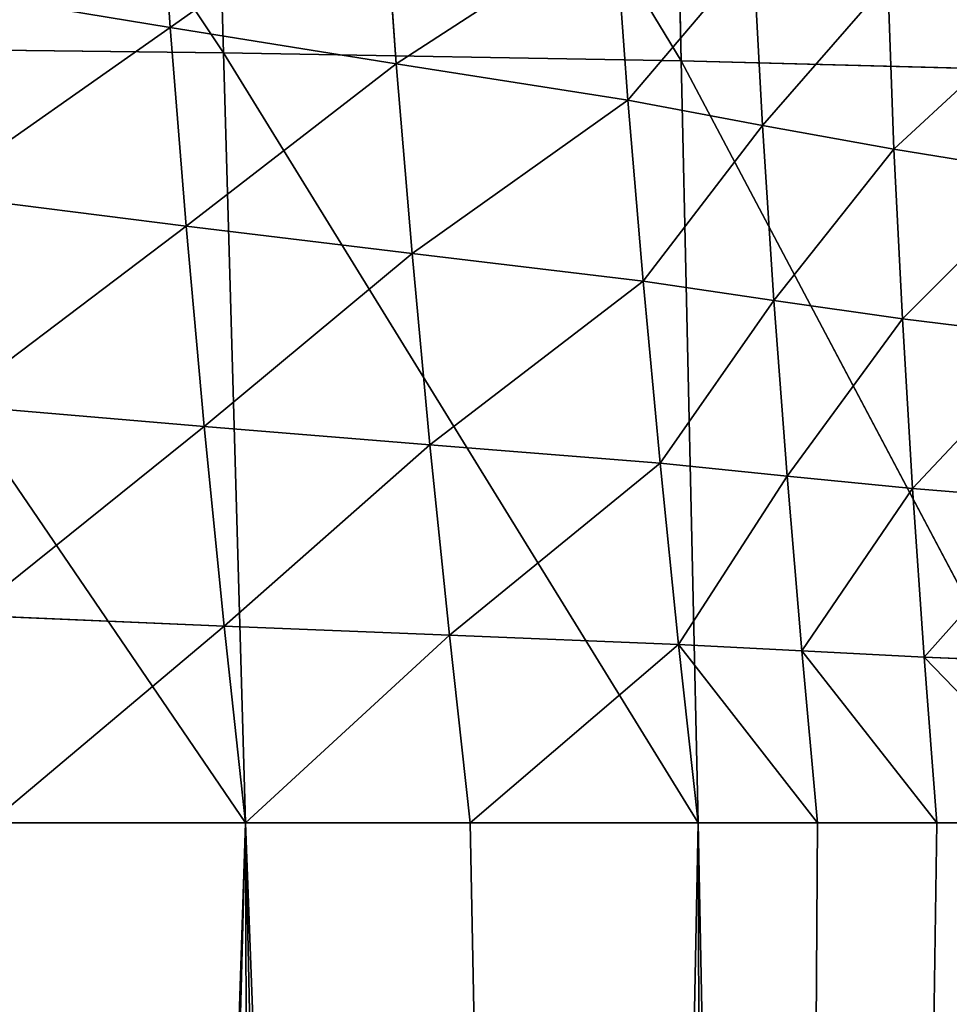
# Model space of a CAD drawing. Extents: x 0 to 21.4, y 0 to 18.7.
# Tile 186 of 256: x 11.534 to 11.922, y 9.733 to 10.143. Entities that reach past the tile are written whole.
import ezdxf

# ---------------------------------------------------------------- set-up
doc = ezdxf.new("R2010")
doc.units = 0
doc.header["$LTSCALE"] = 2.54
doc.layers.get('0').update_dxf_attribs({"color": 13, "linetype": 'CONTINUOUS'})

# ---------------------------------------------------------------- blocks, each defined once
blk = doc.blocks.new('GRUPUJ_36')
at = {"color": 0}
for p, q in [((5.25793, 9.95992, 1.52224), (5.57551, 10.12797, 1.81654)), ((5.25793, 9.95992, 1.52224), (5.57551, 10.12797, 1.81654)), ((5.57551, 10.12797, 3.69745), (5.57551, 10.06646, 3.76128)), ((5.57551, 10.12797, 3.69745), (5.57551, 10.06646, 3.76128)), ((5.25793, 9.95992, 1.52224), (5.2622, 10.12573, 1.71069)), ((5.25793, 9.95992, 1.52224), (5.2622, 10.12573, 1.71069)), ((5.50638, 10.06118, 3.75826), (5.50898, 10.12336, 3.69429)), ((5.50638, 10.06118, 3.75826), (5.50898, 10.12336, 3.69429)), ((5.36536, 10.05212, 3.76533), (5.37321, 10.11555, 3.69941)), ((5.36536, 10.05212, 3.76533), (5.37321, 10.11555, 3.69941)), ((5.43609, 10.05636, 3.7596), (5.44133, 10.11918, 3.69492)), ((5.43609, 10.05636, 3.7596), (5.44133, 10.11918, 3.69492)), ((5.29476, 10.04862, 3.77547), (5.30511, 10.11262, 3.70776)), ((5.29476, 10.04862, 3.77547), (5.30511, 10.11262, 3.70776)), ((5.50638, 10.06118, 3.75826), (5.57551, 10.06646, 3.76128)), ((5.50638, 10.06118, 3.75826), (5.57551, 10.06646, 3.76128)), ((10.63772, 10.06833, 1.78633), (5.57551, 9.96699, 1.60176)), ((10.63772, 10.06833, 1.78633), (5.57551, 9.96699, 1.60176)), ((5.57551, 10.06646, 3.76128), (5.57551, 10.01673, 3.81289)), ((5.57551, 10.06646, 3.76128), (5.57551, 10.01673, 3.81289)), ((5.43609, 10.05636, 3.7596), (5.50638, 10.06118, 3.75826)), ((5.43609, 10.05636, 3.7596), (5.50638, 10.06118, 3.75826)), ((5.50382, 10.01019, 3.81034), (5.50638, 10.06118, 3.75826)), ((5.50382, 10.01019, 3.81034), (5.50638, 10.06118, 3.75826)), ((5.36536, 10.05212, 3.76533), (5.43609, 10.05636, 3.7596)), ((5.36536, 10.05212, 3.76533), (5.43609, 10.05636, 3.7596)), ((5.43097, 10.00409, 3.81269), (5.43609, 10.05636, 3.7596)), ((5.43097, 10.00409, 3.81269), (5.43609, 10.05636, 3.7596)), ((5.29476, 10.04862, 3.77547), (5.36536, 10.05212, 3.76533)), ((5.29476, 10.04862, 3.77547), (5.36536, 10.05212, 3.76533)), ((5.35775, 9.99856, 3.81998), (5.36536, 10.05212, 3.76533)), ((5.35775, 9.99856, 3.81998), (5.36536, 10.05212, 3.76533)), ((5.22485, 10.04601, 3.78992), (5.29476, 10.04862, 3.77547)), ((5.22485, 10.04601, 3.78992), (5.29476, 10.04862, 3.77547)), ((5.28479, 9.99379, 3.83219), (5.29476, 10.04862, 3.77547)), ((5.28479, 9.99379, 3.83219), (5.29476, 10.04862, 3.77547)), ((5.50382, 10.01019, 3.81034), (5.57551, 10.01673, 3.81289)), ((5.50382, 10.01019, 3.81034), (5.57551, 10.01673, 3.81289)), ((5.57551, 10.01673, 3.81289), (5.57551, 9.96699, 3.8645)), ((5.57551, 10.01673, 3.81289), (5.57551, 9.96699, 3.8645)), ((5.43097, 10.00409, 3.81269), (5.50382, 10.01019, 3.81034)), ((5.43097, 10.00409, 3.81269), (5.50382, 10.01019, 3.81034)), ((5.50112, 9.9589, 3.86216), (5.50382, 10.01019, 3.81034)), ((5.50112, 9.9589, 3.86216), (5.50382, 10.01019, 3.81034)), ((5.35775, 9.99856, 3.81998), (5.43097, 10.00409, 3.81269)), ((5.35775, 9.99856, 3.81998), (5.43097, 10.00409, 3.81269)), ((5.42557, 9.9512, 3.86529), (5.43097, 10.00409, 3.81269)), ((5.42557, 9.9512, 3.86529), (5.43097, 10.00409, 3.81269)), ((5.28479, 9.99379, 3.83219), (5.35775, 9.99856, 3.81998)), ((5.28479, 9.99379, 3.83219), (5.35775, 9.99856, 3.81998)), ((5.34972, 9.94406, 3.87394), (5.35775, 9.99856, 3.81998)), ((5.34972, 9.94406, 3.87394), (5.35775, 9.99856, 3.81998)), ((5.21271, 9.98994, 3.84922), (5.28479, 9.99379, 3.83219)), ((5.21271, 9.98994, 3.84922), (5.28479, 9.99379, 3.83219)), ((5.27427, 9.93769, 3.88808), (5.28479, 9.99379, 3.83219)), ((5.27427, 9.93769, 3.88808), (5.28479, 9.99379, 3.83219)), ((11.29513, 9.98524, 3.77024), (5.57551, 9.96699, 3.8645)), ((11.29513, 9.98524, 3.77024), (5.57551, 9.96699, 3.8645)), ((5.25461, 9.76921, 1.36223), (5.57551, 9.96699, 1.60176)), ((5.25461, 9.76921, 1.36223), (5.57551, 9.96699, 1.60176)), ((5.25793, 9.95992, 1.52224), (5.57551, 9.96699, 1.60176)), ((5.25793, 9.95992, 1.52224), (5.57551, 9.96699, 1.60176)), ((5.50112, 9.9589, 3.86216), (5.57551, 9.96699, 3.8645)), ((5.50112, 9.9589, 3.86216), (5.57551, 9.96699, 3.8645)), ((5.57551, 9.96699, 3.8645), (5.57551, 9.87197, 3.93642)), ((5.57551, 9.96699, 3.8645), (5.57551, 9.87197, 3.93642)), ((4.92823, 9.75982, 1.31), (5.25793, 9.95992, 1.52224)), ((4.92823, 9.75982, 1.31), (5.25793, 9.95992, 1.52224)), ((4.9337, 9.95276, 1.44728), (5.25793, 9.95992, 1.52224)), ((4.9337, 9.95276, 1.44728), (5.25793, 9.95992, 1.52224)), ((5.25461, 9.76921, 1.36223), (5.25793, 9.95992, 1.52224)), ((5.25461, 9.76921, 1.36223), (5.25793, 9.95992, 1.52224)), ((5.42557, 9.9512, 3.86529), (5.50112, 9.9589, 3.86216)), ((5.42557, 9.9512, 3.86529), (5.50112, 9.9589, 3.86216)), ((5.49732, 9.86339, 3.93315), (5.50112, 9.9589, 3.86216)), ((5.49732, 9.86339, 3.93315), (5.50112, 9.9589, 3.86216)), ((5.34972, 9.94406, 3.87394), (5.42557, 9.9512, 3.86529)), ((5.34972, 9.94406, 3.87394), (5.42557, 9.9512, 3.86529)), ((5.41792, 9.85528, 3.93613), (5.42557, 9.9512, 3.86529)), ((5.41792, 9.85528, 3.93613), (5.42557, 9.9512, 3.86529)), ((5.27427, 9.93769, 3.88808), (5.34972, 9.94406, 3.87394)), ((5.27427, 9.93769, 3.88808), (5.34972, 9.94406, 3.87394)), ((5.33825, 9.84783, 3.94539), (5.34972, 9.94406, 3.87394)), ((5.33825, 9.84783, 3.94539), (5.34972, 9.94406, 3.87394)), ((5.19991, 9.93226, 3.90758), (5.27427, 9.93769, 3.88808)), ((5.19991, 9.93226, 3.90758), (5.27427, 9.93769, 3.88808)), ((5.25911, 9.84124, 3.96089), (5.27427, 9.93769, 3.88808)), ((5.25911, 9.84124, 3.96089), (5.27427, 9.93769, 3.88808)), ((10.47847, 9.87558, 1.59513), (5.57551, 9.7785, 1.41832)), ((10.47847, 9.87558, 1.59513), (5.57551, 9.7785, 1.41832)), ((5.49732, 9.86339, 3.93315), (5.57551, 9.87197, 3.93642)), ((5.49732, 9.86339, 3.93315), (5.57551, 9.87197, 3.93642)), ((5.57551, 9.87197, 3.93642), (5.57551, 9.7785, 4.00718)), ((5.57551, 9.87197, 3.93642), (5.57551, 9.7785, 4.00718)), ((5.41792, 9.85528, 3.93613), (5.49732, 9.86339, 3.93315)), ((5.41792, 9.85528, 3.93613), (5.49732, 9.86339, 3.93315)), ((5.49349, 9.7696, 4.0031), (5.49732, 9.86339, 3.93315)), ((5.49349, 9.7696, 4.0031), (5.49732, 9.86339, 3.93315)), ((5.33825, 9.84783, 3.94539), (5.41792, 9.85528, 3.93613)), ((5.33825, 9.84783, 3.94539), (5.41792, 9.85528, 3.93613)), ((5.41023, 9.76126, 4.00605), (5.41792, 9.85528, 3.93613)), ((5.41023, 9.76126, 4.00605), (5.41792, 9.85528, 3.93613)), ((5.25911, 9.84124, 3.96089), (5.33825, 9.84783, 3.94539)), ((5.25911, 9.84124, 3.96089), (5.33825, 9.84783, 3.94539)), ((5.32676, 9.75368, 4.01608), (5.33825, 9.84783, 3.94539)), ((5.32676, 9.75368, 4.01608), (5.33825, 9.84783, 3.94539)), ((5.18129, 9.83571, 3.9825), (5.25911, 9.84124, 3.96089)), ((5.18129, 9.83571, 3.9825), (5.25911, 9.84124, 3.96089)), ((5.24397, 9.74706, 4.03312), (5.25911, 9.84124, 3.96089)), ((5.24397, 9.74706, 4.03312), (5.25911, 9.84124, 3.96089)), ((11.41207, 9.79599, 3.91688), (5.57551, 9.7785, 4.00718)), ((11.41207, 9.79599, 3.91688), (5.57551, 9.7785, 4.00718)), ((5.2521, 9.55798, 1.23467), (5.57551, 9.7785, 1.41832)), ((5.2521, 9.55798, 1.23467), (5.57551, 9.7785, 1.41832)), ((5.25461, 9.76921, 1.36223), (5.57551, 9.7785, 1.41832)), ((5.25461, 9.76921, 1.36223), (5.57551, 9.7785, 1.41832)), ((5.49349, 9.7696, 4.0031), (5.57551, 9.7785, 4.00718)), ((5.49349, 9.7696, 4.0031), (5.57551, 9.7785, 4.00718)), ((5.57551, 9.7785, 4.00718), (5.57551, 9.67198, 4.06503)), ((11.51074, 9.58236, 4.04345), (5.57551, 9.7785, 4.00718)), ((5.57551, 9.7785, 4.00718), (5.57551, 9.67198, 4.06503)), ((11.51074, 9.58236, 4.04345), (5.57551, 9.7785, 4.00718)), ((4.92422, 9.54872, 1.20163), (5.25461, 9.76921, 1.36223)), ((4.92422, 9.54872, 1.20163), (5.25461, 9.76921, 1.36223)), ((4.92823, 9.75982, 1.31), (5.25461, 9.76921, 1.36223)), ((4.92823, 9.75982, 1.31), (5.25461, 9.76921, 1.36223)), ((5.2521, 9.55798, 1.23467), (5.25461, 9.76921, 1.36223)), ((5.2521, 9.55798, 1.23467), (5.25461, 9.76921, 1.36223)), ((5.41023, 9.76126, 4.00605), (5.49349, 9.7696, 4.0031)), ((5.41023, 9.76126, 4.00605), (5.49349, 9.7696, 4.0031)), ((5.48898, 9.66331, 4.06077), (5.49349, 9.7696, 4.0031)), ((5.48898, 9.66331, 4.06077), (5.49349, 9.7696, 4.0031)), ((5.32676, 9.75368, 4.01608), (5.41023, 9.76126, 4.00605)), ((5.32676, 9.75368, 4.01608), (5.41023, 9.76126, 4.00605)), ((5.40125, 9.65529, 4.06443), (5.41023, 9.76126, 4.00605)), ((5.40125, 9.65529, 4.06443), (5.41023, 9.76126, 4.00605)), ((5.24397, 9.74706, 4.03312), (5.32676, 9.75368, 4.01608)), ((5.24397, 9.74706, 4.03312), (5.32676, 9.75368, 4.01608)), ((5.31345, 9.64811, 4.07604), (5.32676, 9.75368, 4.01608)), ((5.31345, 9.64811, 4.07604), (5.32676, 9.75368, 4.01608)), ((5.16277, 9.74161, 4.057), (5.24397, 9.74706, 4.03312)), ((5.16277, 9.74161, 4.057), (5.24397, 9.74706, 4.03312)), ((5.22661, 9.64198, 4.09552), (5.24397, 9.74706, 4.03312)), ((5.22661, 9.64198, 4.09552), (5.24397, 9.74706, 4.03312))]:
    blk.add_line(p, q, dxfattribs=at)
mesh = blk.add_polyface(dxfattribs=at)
corners = [(5.57551, 10.12797, 1.81654), (10.63772, 10.06833, 1.78633), (5.57551, 9.96699, 1.60176), (10.81943, 10.22505, 1.99335)]
mesh.append_faces([[corners[k] for k in face] for face in [(0, 1, 2), (1, 0, 3)]], dxfattribs={"vtx0": -1, "color": 0})
mesh = blk.add_polyface(dxfattribs=at)
corners = [(5.57551, 10.12797, 3.69745), (11.29513, 9.98524, 3.77024), (11.16282, 10.14546, 3.60716), (5.57551, 10.06646, 3.76128), (5.57551, 10.01673, 3.81289), (5.57551, 9.96699, 3.8645)]
mesh.append_faces([[corners[k] for k in face] for face in [(0, 1, 2), (1, 4, 5)]], dxfattribs={"vtx0": -1, "color": 0})
mesh.append_faces([[corners[k] for k in face] for face in [(1, 0, 3), (1, 3, 4)]], dxfattribs={"vtx0": -1, "vtx2": -1, "color": 0})
mesh = blk.add_polyface(dxfattribs=at)
corners = [(5.57551, 10.12797, 1.81654), (5.25793, 9.95992, 1.52224), (5.2622, 10.12573, 1.71069)]
mesh.append_faces([[corners[k] for k in face] for face in [(0, 1, 2)]], dxfattribs={"color": 0})
mesh = blk.add_polyface(dxfattribs=at)
corners = [(5.57551, 10.12797, 1.81654), (5.57551, 9.96699, 1.60176), (5.25793, 9.95992, 1.52224)]
mesh.append_faces([[corners[k] for k in face] for face in [(0, 1, 2)]], dxfattribs={"color": 0})
mesh = blk.add_polyface(dxfattribs=at)
corners = [(5.50638, 10.06118, 3.75826), (5.57551, 10.12797, 3.69745), (5.50898, 10.12336, 3.69429), (5.57551, 10.06646, 3.76128)]
mesh.append_faces([[corners[k] for k in face] for face in [(0, 1, 2), (1, 0, 3)]], dxfattribs={"vtx0": -1, "color": 0})
mesh = blk.add_polyface(dxfattribs=at)
corners = [(5.2622, 10.12573, 1.71069), (5.25793, 9.95992, 1.52224), (4.9337, 9.95276, 1.44728)]
mesh.append_faces([[corners[k] for k in face] for face in [(0, 1, 2)]], dxfattribs={"color": 0})
mesh = blk.add_polyface(dxfattribs=at)
corners = [(5.2622, 10.12573, 1.71069), (4.9337, 9.95276, 1.44728), (4.94087, 10.12346, 1.60996)]
mesh.append_faces([[corners[k] for k in face] for face in [(0, 1, 2)]], dxfattribs={"color": 0})
mesh = blk.add_polyface(dxfattribs=at)
corners = [(5.44133, 10.11918, 3.69492), (5.50638, 10.06118, 3.75826), (5.50898, 10.12336, 3.69429), (5.43609, 10.05636, 3.7596)]
mesh.append_faces([[corners[k] for k in face] for face in [(0, 1, 2), (1, 0, 3)]], dxfattribs={"vtx0": -1, "color": 0})
mesh = blk.add_polyface(dxfattribs=at)
corners = [(5.30511, 10.11262, 3.70776), (5.36536, 10.05212, 3.76533), (5.37321, 10.11555, 3.69941), (5.29476, 10.04862, 3.77547)]
mesh.append_faces([[corners[k] for k in face] for face in [(0, 1, 2), (1, 0, 3)]], dxfattribs={"vtx0": -1, "color": 0})
mesh = blk.add_polyface(dxfattribs=at)
corners = [(5.37321, 10.11555, 3.69941), (5.43609, 10.05636, 3.7596), (5.44133, 10.11918, 3.69492), (5.36536, 10.05212, 3.76533)]
mesh.append_faces([[corners[k] for k in face] for face in [(0, 1, 2), (1, 0, 3)]], dxfattribs={"vtx0": -1, "color": 0})
mesh = blk.add_polyface(dxfattribs=at)
corners = [(5.23753, 10.1105, 3.71991), (5.29476, 10.04862, 3.77547), (5.30511, 10.11262, 3.70776), (5.22485, 10.04601, 3.78992)]
mesh.append_faces([[corners[k] for k in face] for face in [(0, 1, 2), (1, 0, 3)]], dxfattribs={"vtx0": -1, "color": 0})
mesh = blk.add_polyface(dxfattribs=at)
corners = [(5.50382, 10.01019, 3.81034), (5.57551, 10.06646, 3.76128), (5.50638, 10.06118, 3.75826), (5.57551, 10.01673, 3.81289)]
mesh.append_faces([[corners[k] for k in face] for face in [(0, 1, 2), (1, 0, 3)]], dxfattribs={"vtx0": -1, "color": 0})
mesh = blk.add_polyface(dxfattribs=at)
corners = [(5.57551, 9.96699, 1.60176), (10.47847, 9.87558, 1.59513), (5.57551, 9.7785, 1.41832), (10.63772, 10.06833, 1.78633)]
mesh.append_faces([[corners[k] for k in face] for face in [(0, 1, 2), (1, 0, 3)]], dxfattribs={"vtx0": -1, "color": 0})
mesh = blk.add_polyface(dxfattribs=at)
corners = [(5.43609, 10.05636, 3.7596), (5.50382, 10.01019, 3.81034), (5.50638, 10.06118, 3.75826), (5.43097, 10.00409, 3.81269)]
mesh.append_faces([[corners[k] for k in face] for face in [(0, 1, 2), (1, 0, 3)]], dxfattribs={"vtx0": -1, "color": 0})
mesh = blk.add_polyface(dxfattribs=at)
corners = [(5.36536, 10.05212, 3.76533), (5.43097, 10.00409, 3.81269), (5.43609, 10.05636, 3.7596), (5.35775, 9.99856, 3.81998)]
mesh.append_faces([[corners[k] for k in face] for face in [(0, 1, 2), (1, 0, 3)]], dxfattribs={"vtx0": -1, "color": 0})
mesh = blk.add_polyface(dxfattribs=at)
corners = [(5.29476, 10.04862, 3.77547), (5.35775, 9.99856, 3.81998), (5.36536, 10.05212, 3.76533), (5.28479, 9.99379, 3.83219)]
mesh.append_faces([[corners[k] for k in face] for face in [(0, 1, 2), (1, 0, 3)]], dxfattribs={"vtx0": -1, "color": 0})
mesh = blk.add_polyface(dxfattribs=at)
corners = [(5.22485, 10.04601, 3.78992), (5.28479, 9.99379, 3.83219), (5.29476, 10.04862, 3.77547), (5.21271, 9.98994, 3.84922)]
mesh.append_faces([[corners[k] for k in face] for face in [(0, 1, 2), (1, 0, 3)]], dxfattribs={"vtx0": -1, "color": 0})
mesh = blk.add_polyface(dxfattribs=at)
corners = [(5.50112, 9.9589, 3.86216), (5.57551, 10.01673, 3.81289), (5.50382, 10.01019, 3.81034), (5.57551, 9.96699, 3.8645)]
mesh.append_faces([[corners[k] for k in face] for face in [(0, 1, 2), (1, 0, 3)]], dxfattribs={"vtx0": -1, "color": 0})
mesh = blk.add_polyface(dxfattribs=at)
corners = [(5.43097, 10.00409, 3.81269), (5.50112, 9.9589, 3.86216), (5.50382, 10.01019, 3.81034), (5.42557, 9.9512, 3.86529)]
mesh.append_faces([[corners[k] for k in face] for face in [(0, 1, 2), (1, 0, 3)]], dxfattribs={"vtx0": -1, "color": 0})
mesh = blk.add_polyface(dxfattribs=at)
corners = [(5.42557, 9.9512, 3.86529), (5.35775, 9.99856, 3.81998), (5.34972, 9.94406, 3.87394), (5.43097, 10.00409, 3.81269)]
mesh.append_faces([[corners[k] for k in face] for face in [(0, 1, 2), (1, 0, 3)]], dxfattribs={"vtx0": -1, "color": 0})
mesh = blk.add_polyface(dxfattribs=at)
corners = [(5.34972, 9.94406, 3.87394), (5.28479, 9.99379, 3.83219), (5.27427, 9.93769, 3.88808), (5.35775, 9.99856, 3.81998)]
mesh.append_faces([[corners[k] for k in face] for face in [(0, 1, 2), (1, 0, 3)]], dxfattribs={"vtx0": -1, "color": 0})
mesh = blk.add_polyface(dxfattribs=at)
corners = [(5.27427, 9.93769, 3.88808), (5.21271, 9.98994, 3.84922), (5.19991, 9.93226, 3.90758), (5.28479, 9.99379, 3.83219)]
mesh.append_faces([[corners[k] for k in face] for face in [(0, 1, 2), (1, 0, 3)]], dxfattribs={"vtx0": -1, "color": 0})
mesh = blk.add_polyface(dxfattribs=at)
corners = [(5.57551, 9.87197, 3.93642), (11.29513, 9.98524, 3.77024), (5.57551, 9.96699, 3.8645), (5.57551, 9.7785, 4.00718), (11.41207, 9.79599, 3.91688)]
mesh.append_faces([[corners[k] for k in face] for face in [(0, 1, 2), (1, 3, 4)]], dxfattribs={"vtx0": -1, "color": 0})
mesh.append_faces([[corners[k] for k in face] for face in [(1, 0, 3)]], dxfattribs={"vtx0": -1, "vtx2": -1, "color": 0})
mesh = blk.add_polyface(dxfattribs=at)
corners = [(5.57551, 9.96699, 1.60176), (5.25461, 9.76921, 1.36223), (5.25793, 9.95992, 1.52224)]
mesh.append_faces([[corners[k] for k in face] for face in [(0, 1, 2)]], dxfattribs={"color": 0})
mesh = blk.add_polyface(dxfattribs=at)
corners = [(5.57551, 9.96699, 1.60176), (5.57551, 9.7785, 1.41832), (5.25461, 9.76921, 1.36223)]
mesh.append_faces([[corners[k] for k in face] for face in [(0, 1, 2)]], dxfattribs={"color": 0})
mesh = blk.add_polyface(dxfattribs=at)
corners = [(5.57551, 9.87197, 3.93642), (5.50112, 9.9589, 3.86216), (5.49732, 9.86339, 3.93315), (5.57551, 9.96699, 3.8645)]
mesh.append_faces([[corners[k] for k in face] for face in [(0, 1, 2), (1, 0, 3)]], dxfattribs={"vtx0": -1, "color": 0})
mesh = blk.add_polyface(dxfattribs=at)
corners = [(5.25793, 9.95992, 1.52224), (5.25461, 9.76921, 1.36223), (4.92823, 9.75982, 1.31)]
mesh.append_faces([[corners[k] for k in face] for face in [(0, 1, 2)]], dxfattribs={"color": 0})
mesh = blk.add_polyface(dxfattribs=at)
corners = [(5.25793, 9.95992, 1.52224), (4.92823, 9.75982, 1.31), (4.9337, 9.95276, 1.44728)]
mesh.append_faces([[corners[k] for k in face] for face in [(0, 1, 2)]], dxfattribs={"color": 0})
mesh = blk.add_polyface(dxfattribs=at)
corners = [(5.49732, 9.86339, 3.93315), (5.42557, 9.9512, 3.86529), (5.41792, 9.85528, 3.93613), (5.50112, 9.9589, 3.86216)]
mesh.append_faces([[corners[k] for k in face] for face in [(0, 1, 2), (1, 0, 3)]], dxfattribs={"vtx0": -1, "color": 0})
mesh = blk.add_polyface(dxfattribs=at)
corners = [(5.41792, 9.85528, 3.93613), (5.34972, 9.94406, 3.87394), (5.33825, 9.84783, 3.94539), (5.42557, 9.9512, 3.86529)]
mesh.append_faces([[corners[k] for k in face] for face in [(0, 1, 2), (1, 0, 3)]], dxfattribs={"vtx0": -1, "color": 0})
mesh = blk.add_polyface(dxfattribs=at)
corners = [(5.33825, 9.84783, 3.94539), (5.27427, 9.93769, 3.88808), (5.25911, 9.84124, 3.96089), (5.34972, 9.94406, 3.87394)]
mesh.append_faces([[corners[k] for k in face] for face in [(0, 1, 2), (1, 0, 3)]], dxfattribs={"vtx0": -1, "color": 0})
mesh = blk.add_polyface(dxfattribs=at)
corners = [(5.25911, 9.84124, 3.96089), (5.19991, 9.93226, 3.90758), (5.18129, 9.83571, 3.9825), (5.27427, 9.93769, 3.88808)]
mesh.append_faces([[corners[k] for k in face] for face in [(0, 1, 2), (1, 0, 3)]], dxfattribs={"vtx0": -1, "color": 0})
mesh = blk.add_polyface(dxfattribs=at)
corners = [(5.57551, 9.7785, 1.41832), (10.34561, 9.65155, 1.42447), (5.57551, 9.56715, 1.27074), (10.47847, 9.87558, 1.59513)]
mesh.append_faces([[corners[k] for k in face] for face in [(0, 1, 2), (1, 0, 3)]], dxfattribs={"vtx0": -1, "color": 0})
mesh = blk.add_polyface(dxfattribs=at)
corners = [(5.57551, 9.7785, 4.00718), (5.49732, 9.86339, 3.93315), (5.49349, 9.7696, 4.0031), (5.57551, 9.87197, 3.93642)]
mesh.append_faces([[corners[k] for k in face] for face in [(0, 1, 2), (1, 0, 3)]], dxfattribs={"vtx0": -1, "color": 0})
mesh = blk.add_polyface(dxfattribs=at)
corners = [(5.49349, 9.7696, 4.0031), (5.41792, 9.85528, 3.93613), (5.41023, 9.76126, 4.00605), (5.49732, 9.86339, 3.93315)]
mesh.append_faces([[corners[k] for k in face] for face in [(0, 1, 2), (1, 0, 3)]], dxfattribs={"vtx0": -1, "color": 0})
mesh = blk.add_polyface(dxfattribs=at)
corners = [(5.41023, 9.76126, 4.00605), (5.33825, 9.84783, 3.94539), (5.32676, 9.75368, 4.01608), (5.41792, 9.85528, 3.93613)]
mesh.append_faces([[corners[k] for k in face] for face in [(0, 1, 2), (1, 0, 3)]], dxfattribs={"vtx0": -1, "color": 0})
mesh = blk.add_polyface(dxfattribs=at)
corners = [(5.32676, 9.75368, 4.01608), (5.25911, 9.84124, 3.96089), (5.24397, 9.74706, 4.03312), (5.33825, 9.84783, 3.94539)]
mesh.append_faces([[corners[k] for k in face] for face in [(0, 1, 2), (1, 0, 3)]], dxfattribs={"vtx0": -1, "color": 0})
mesh = blk.add_polyface(dxfattribs=at)
corners = [(5.24397, 9.74706, 4.03312), (5.18129, 9.83571, 3.9825), (5.16277, 9.74161, 4.057), (5.25911, 9.84124, 3.96089)]
mesh.append_faces([[corners[k] for k in face] for face in [(0, 1, 2), (1, 0, 3)]], dxfattribs={"vtx0": -1, "color": 0})
mesh = blk.add_polyface(dxfattribs=at)
corners = [(11.51074, 9.58236, 4.04345), (11.41207, 9.79599, 3.91688), (5.57551, 9.7785, 4.00718)]
mesh.append_faces([[corners[k] for k in face] for face in [(0, 1, 2)]], dxfattribs={"color": 0})
mesh = blk.add_polyface(dxfattribs=at)
corners = [(5.57551, 9.7785, 1.41832), (5.57551, 9.56715, 1.27074), (5.2521, 9.55798, 1.23467)]
mesh.append_faces([[corners[k] for k in face] for face in [(0, 1, 2)]], dxfattribs={"color": 0})
mesh = blk.add_polyface(dxfattribs=at)
corners = [(5.57551, 9.7785, 1.41832), (5.2521, 9.55798, 1.23467), (5.25461, 9.76921, 1.36223)]
mesh.append_faces([[corners[k] for k in face] for face in [(0, 1, 2)]], dxfattribs={"color": 0})
mesh = blk.add_polyface(dxfattribs=at)
corners = [(5.57551, 9.67198, 4.06503), (5.49349, 9.7696, 4.0031), (5.48898, 9.66331, 4.06077), (5.57551, 9.7785, 4.00718)]
mesh.append_faces([[corners[k] for k in face] for face in [(0, 1, 2), (1, 0, 3)]], dxfattribs={"vtx0": -1, "color": 0})
mesh = blk.add_polyface(dxfattribs=at)
corners = [(5.57551, 9.67198, 4.06503), (11.51074, 9.58236, 4.04345), (5.57551, 9.7785, 4.00718), (5.57551, 9.56715, 4.12196)]
mesh.append_faces([[corners[k] for k in face] for face in [(0, 1, 2), (1, 0, 3)]], dxfattribs={"vtx0": -1, "color": 0})
mesh = blk.add_polyface(dxfattribs=at)
corners = [(5.25461, 9.76921, 1.36223), (4.92422, 9.54872, 1.20163), (4.92823, 9.75982, 1.31)]
mesh.append_faces([[corners[k] for k in face] for face in [(0, 1, 2)]], dxfattribs={"color": 0})
mesh = blk.add_polyface(dxfattribs=at)
corners = [(5.25461, 9.76921, 1.36223), (5.2521, 9.55798, 1.23467), (4.92422, 9.54872, 1.20163)]
mesh.append_faces([[corners[k] for k in face] for face in [(0, 1, 2)]], dxfattribs={"color": 0})
mesh = blk.add_polyface(dxfattribs=at)
corners = [(5.48898, 9.66331, 4.06077), (5.41023, 9.76126, 4.00605), (5.40125, 9.65529, 4.06443), (5.49349, 9.7696, 4.0031)]
mesh.append_faces([[corners[k] for k in face] for face in [(0, 1, 2), (1, 0, 3)]], dxfattribs={"vtx0": -1, "color": 0})
mesh = blk.add_polyface(dxfattribs=at)
corners = [(5.40125, 9.65529, 4.06443), (5.32676, 9.75368, 4.01608), (5.31345, 9.64811, 4.07604), (5.41023, 9.76126, 4.00605)]
mesh.append_faces([[corners[k] for k in face] for face in [(0, 1, 2), (1, 0, 3)]], dxfattribs={"vtx0": -1, "color": 0})
mesh = blk.add_polyface(dxfattribs=at)
corners = [(5.31345, 9.64811, 4.07604), (5.24397, 9.74706, 4.03312), (5.22661, 9.64198, 4.09552), (5.32676, 9.75368, 4.01608)]
mesh.append_faces([[corners[k] for k in face] for face in [(0, 1, 2), (1, 0, 3)]], dxfattribs={"vtx0": -1, "color": 0})
mesh = blk.add_polyface(dxfattribs=at)
corners = [(5.22661, 9.64198, 4.09552), (5.16277, 9.74161, 4.057), (5.14174, 9.63709, 4.12265), (5.24397, 9.74706, 4.03312)]
mesh.append_faces([[corners[k] for k in face] for face in [(0, 1, 2), (1, 0, 3)]], dxfattribs={"vtx0": -1, "color": 0})
blk = doc.blocks.new('GRUPUJ_37')
at = {"color": 0}
blk.add_blockref('GRUPUJ_36', (0, 0, -0.61175), dxfattribs=at)
blk = doc.blocks.new('KOMPONENT_7')
at = {"color": 253, "rotation": 270.0000000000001}
blk.add_blockref('GRUPUJ_37', (1.85, 15.38405, 1.11856), dxfattribs=at)

msp = doc.modelspace()

# ---------------------------------------------------------------- block references
at = {"color": 0}
msp.add_blockref('KOMPONENT_7', (0, 0), dxfattribs=at)

doc.saveas('drawing.dxf')
